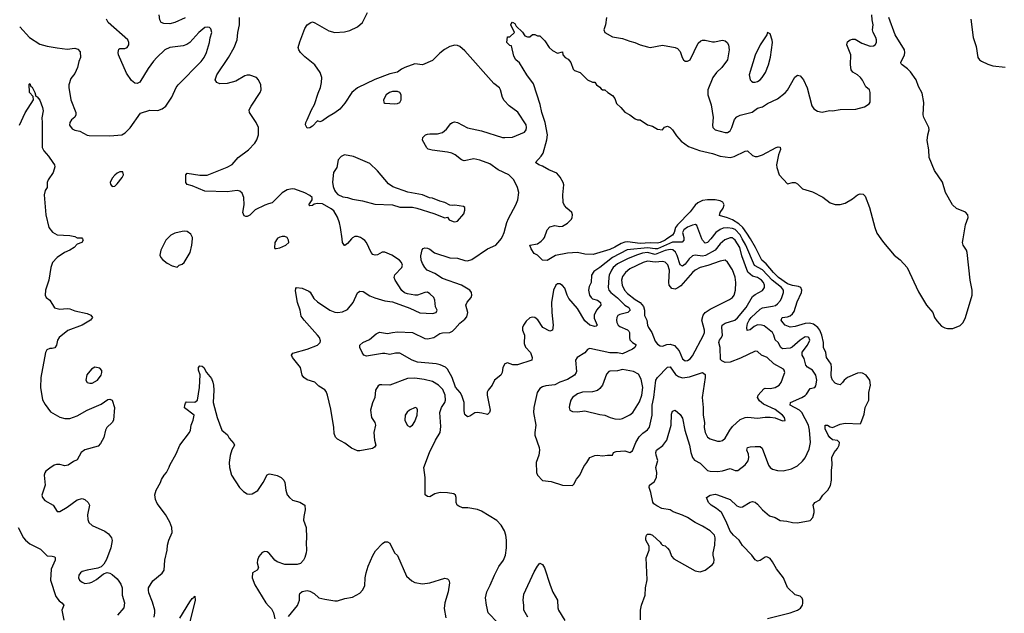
# Model space of a CAD drawing. Header units: inches. Extents: x 1603819 to 1745079, y 385938 to 533966.
# Tile 29 of 256: x 1628010 to 1635883, y 407005 to 411751. Entities that reach past the tile are written whole.
import ezdxf

# ---------------------------------------------------------------- set-up
doc = ezdxf.new("R2010")
doc.units = ezdxf.units.IN
doc.header["$MEASUREMENT"] = 0
for name, color, linetype in [('B6420', 7, 'Continuous'), ('B6421', 7, 'Continuous'), ('B6430', 7, 'Continuous'), ('B6431', 7, 'Continuous')]:
    doc.layers.add(name, color=color, linetype=linetype)

msp = doc.modelspace()

# ---------------------------------------------------------------- linework, layer by layer
at = {"layer": 'B6420', "color": 5}
for points, elevation in [([(1628511, 410000), (1628516.4, 409990), (1628506.8, 409970), (1628470, 409958), (1628445.3, 409930), (1628410, 409908), (1628369.3, 409890.7), (1628309.2, 409850.8), (1628273, 409810), (1628259.1, 409770), (1628243, 409670), (1628217.6, 409590), (1628214.9, 409550), (1628223, 409530), (1628250, 409507.7), (1628289, 409449), (1628330, 409438.3), (1628390, 409442.4), (1628410, 409438.5), (1628450, 409423.1), (1628550, 409401.6), (1628578, 409390), (1628591, 409370), (1628576, 409350), (1628510.6, 409310), (1628394.4, 409265.6), (1628326.4, 409210), (1628313.7, 409190), (1628304.4, 409150), (1628290, 409127.3), (1628270, 409122), (1628250, 409123.7), (1628227.7, 409112.3), (1628217.6, 409090), (1628180.2, 408890), (1628177.6, 408810), (1628193.4, 408713.4), (1628214.1, 408674.1), (1628257.3, 408617.3), (1628330, 408572.8), (1628370, 408563.2), (1628410, 408563.2), (1628470, 408583.5), (1628550, 408629.2), (1628661.7, 408678.3), (1628715.2, 408715.2), (1628730, 408718), (1628748.2, 408708.2), (1628768.4, 408650), (1628760.5, 408550), (1628750.3, 408529.7), (1628706, 408490), (1628697.1, 408470), (1628683.2, 408410), (1628656.3, 408363.7), (1628637.6, 408342.4), (1628530, 408313.3), (1628502, 408290), (1628470, 408231.8), (1628440.7, 408219.3), (1628397.1, 408190), (1628370, 408184.8), (1628330, 408195.8), (1628304.4, 408195.6), (1628286.8, 408190), (1628250, 408167), (1628218.7, 408141.3), (1628210.3, 408129.7), (1628205.5, 408110), (1628212.7, 408030), (1628188, 407950), (1628192.9, 407930), (1628210, 407906.7), (1628278.4, 407870), (1628310, 407819.1), (1628330, 407819.5), (1628390, 407852.9), (1628470, 407913.8), (1628510, 407922.4), (1628530, 407914), (1628558.9, 407890), (1628568.1, 407870), (1628552.3, 407792.3), (1628554.3, 407754.3), (1628563.8, 407730), (1628590, 407708.5), (1628690, 407662.4), (1628719.4, 407639.4), (1628743.1, 407610), (1628748.7, 407588.7), (1628739.5, 407530), (1628704.9, 407435.1), (1628683, 407397), (1628662, 407378), (1628634, 407366), (1628550, 407351.5), (1628510, 407338.9), (1628497.1, 407330), (1628483.1, 407310), (1628479.5, 407290), (1628488.9, 407268.9), (1628510, 407253), (1628530, 407244.9), (1628570, 407247.7), (1628587, 407253), (1628624.1, 407275.9), (1628679.3, 407320.7), (1628710, 407330.8), (1628730, 407326.8), (1628750, 407316), (1628790, 407280.7), (1628802.7, 407262.8), (1628818.8, 407238.8), (1628830.2, 407210.2), (1628830.2, 407150), (1628847.7, 407090), (1628842, 407050), (1628793.4, 406990)], 360), ([(1629188, 410000), (1629177.6, 409990), (1629138, 409910), (1629130.7, 409870), (1629138.8, 409850), (1629152.8, 409832.8), (1629190, 409806), (1629230, 409784.7), (1629270, 409774), (1629286, 409790), (1629310, 409796), (1629324, 409810), (1629372, 409890), (1629386.6, 409950), (1629391.3, 410000)], 380), ([(1629084.6, 406975.4), (1629091.8, 407010), (1629090.7, 407030.7), (1629073.2, 407093.2), (1629043.5, 407170), (1629039.1, 407190), (1629041.1, 407210), (1629075.4, 407264.6), (1629150, 407326.4), (1629165.1, 407350), (1629171.5, 407430), (1629189.5, 407510), (1629192, 407550), (1629203.7, 407590), (1629229.5, 407650.5), (1629227.3, 407690), (1629210, 407734), (1629176.4, 407796.4), (1629110, 407884), (1629095.1, 407915.1), (1629090, 407952), (1629102, 407990), (1629137.2, 408050), (1629144.8, 408075.2), (1629165.2, 408110), (1629184, 408130), (1629206, 408174), (1629209.3, 408190), (1629260.5, 408279.5), (1629291.8, 408350), (1629367.3, 408450), (1629375.6, 408470), (1629382, 408510), (1629398.4, 408550), (1629405.6, 408590), (1629328.5, 408648.4), (1629329.6, 408669.6), (1629334.9, 408685.1), (1629345.1, 408694.9), (1629410, 408694), (1629432.8, 408710), (1629448.7, 408811.3), (1629452.5, 408912.5), (1629440.4, 408950), (1629440.4, 408970), (1629450, 408984.4), (1629470, 408982.4), (1629482.4, 408970), (1629504.4, 408930), (1629542.8, 408882.8), (1629554, 408854), (1629560.3, 408830), (1629562.3, 408790), (1629557.3, 408690), (1629590, 408571.3), (1629627.7, 408470), (1629672.3, 408432.3), (1629685.8, 408405.8), (1629723.5, 408363.5), (1629726.8, 408350), (1629707, 408313), (1629691.8, 408268.2), (1629685.7, 408210), (1629687.2, 408170), (1629704.6, 408110), (1629766.4, 408010), (1629798.6, 407978.6), (1629830, 407960.5), (1629850, 407958), (1629870, 407961.6), (1629912.9, 407987.1), (1629956.2, 408050), (1629990, 408112.7), (1630000, 408116.6)], 360), ([(1627997.4, 407690), (1628040.2, 407610), (1628055.6, 407590), (1628090, 407561.2), (1628177, 407517), (1628230, 407465.5), (1628270, 407462.8), (1628290, 407456), (1628294.8, 407450), (1628293, 407430), (1628262, 407358), (1628255.3, 407270), (1628300.4, 407140.4), (1628325.6, 407105.6), (1628347.7, 407090), (1628364, 407070), (1628348, 407030), (1628362.7, 406950)], 340), ([(1630000, 407489.5), (1629990, 407497), (1629970, 407500.7), (1629950, 407492.3), (1629921.3, 407458.7), (1629910.3, 407430), (1629908.8, 407410), (1629919.5, 407370), (1629908, 407350), (1629872.2, 407327.8), (1629868.9, 407290), (1629890, 407233.4), (1629978, 407090), (1630000, 407066.3)], 360), ([(1629290, 406967.3), (1629370, 407096), (1629390, 407124.7), (1629406, 407134), (1629410, 407142), (1629412.7, 407110), (1629370, 406938)], 340)]:
    msp.add_lwpolyline(points, dxfattribs=dict(at, elevation=elevation))
at = {"layer": 'B6420', "color": 5, "elevation": 380}
msp.add_lwpolyline([(1628610, 408974), (1628583.8, 408956.2), (1628547.7, 408912.2), (1628539.5, 408870), (1628550, 408850.7), (1628570, 408844.2), (1628590, 408846.5), (1628632.6, 408870), (1628660.4, 408910), (1628667.6, 408930), (1628667, 408947), (1628650, 408966)], close=True, dxfattribs=at)
at = {"layer": 'B6421', "color": 5}
for points, elevation in [([(1628010, 411694), (1628088.8, 411608.8), (1628170, 411555.9), (1628230, 411538.5), (1628310, 411525.5), (1628390, 411517), (1628450, 411523.7), (1628475.2, 411515.3), (1628494.7, 411494.7), (1628496.4, 411450), (1628482, 411418), (1628471.3, 411370), (1628450, 411320.5), (1628418.2, 411281.8), (1628404, 411230), (1628402, 411210), (1628420.2, 411110), (1628458, 411010), (1628458, 410990), (1628450, 410973.3), (1628425.3, 410950), (1628411.4, 410928.6), (1628409.5, 410909.5), (1628430, 410878.5), (1628450, 410867.9), (1628490, 410859.5), (1628549, 410829), (1628565.4, 410825.4), (1628730, 410823.1), (1628827.9, 410832.1), (1628853.3, 410846.7), (1628893.3, 410886.7), (1628976.5, 411003.5), (1629050, 411028), (1629115.1, 411024.9), (1629150, 411039.1), (1629178.9, 411061.1), (1629227.6, 411132.4), (1629262.4, 411210), (1629276.4, 411230), (1629462.1, 411417.9), (1629485.8, 411450), (1629505.1, 411490), (1629527.8, 411570), (1629532.6, 411607.4), (1629545.1, 411650), (1629537.4, 411677.4), (1629527.8, 411687.8), (1629512.9, 411692.9), (1629490, 411689.7), (1629443.6, 411650), (1629371.7, 411568.3), (1629347.7, 411552.3), (1629316.9, 411543.1), (1629210, 411528.5), (1629170, 411510.6), (1629105.5, 411450), (1629080.6, 411419.4), (1629038, 411362), (1628970, 411253), (1628950, 411241.6), (1628930, 411242.9), (1628904.2, 411264.2), (1628864.6, 411324.6), (1628800.4, 411470), (1628797.7, 411490), (1628804.1, 411515.9), (1628810, 411521.6), (1628850, 411522.4), (1628869, 411530), (1628882, 411550), (1628882, 411570), (1628874.5, 411590), (1628718, 411730), (1628704.8, 411755.2)], 380), ([(1629334.1, 411765.9), (1629250, 411728.2), (1629210, 411717.6), (1629162, 411722), (1629142, 411730), (1629129.5, 411749.5), (1629126, 411790)], 360), ([(1630000, 410277.9), (1629970, 410267.6), (1629892.4, 410230), (1629850, 410188.7), (1629830, 410176.8), (1629817.1, 410177.1), (1629804.1, 410184.1), (1629794, 410210), (1629805.4, 410270), (1629802.6, 410330), (1629790, 410363.7), (1629770, 410380.5), (1629750, 410384.7), (1629670, 410374.3), (1629490, 410381.5), (1629390, 410424), (1629350, 410433.2), (1629339.5, 410450), (1629338, 410510), (1629350, 410524), (1629450, 410508.8), (1629510, 410507.6), (1629670, 410572), (1629710, 410594.4), (1629757.4, 410650), (1629838.3, 410710), (1629890, 410764.2), (1629905.3, 410790), (1629919.8, 410830), (1629918.3, 410890), (1629899.7, 410930), (1629848.3, 411008.3), (1629845.1, 411030), (1629860.1, 411059.9), (1629934, 411170), (1629942, 411190), (1629939, 411230), (1629919.3, 411270), (1629904, 411290), (1629850, 411307), (1629830, 411307.3), (1629810, 411301.6), (1629739.1, 411260.9), (1629670, 411240.5), (1629610, 411238.4), (1629586, 411250), (1629574, 411270), (1629585.7, 411310), (1629679.8, 411450), (1629724.5, 411530), (1629748.7, 411590), (1629754.8, 411650), (1629768, 411710), (1629768.2, 411770)], 360), ([(1628009.5, 410909.5), (1628053.4, 411006.6), (1628119.5, 411110), (1628118.4, 411138.4), (1628089.7, 411170), (1628084.7, 411235.3), (1628090, 411242), (1628098, 411218), (1628110, 411210.7), (1628130, 411170.6), (1628140.3, 411140.3), (1628150, 411134.9), (1628170, 411107.7), (1628193.7, 411050), (1628196.7, 411023.3), (1628186.7, 410966.7), (1628190.4, 410930), (1628190.3, 410730), (1628202.2, 410702.2), (1628240.6, 410660.6), (1628276.3, 410610), (1628287.7, 410590), (1628290, 410574), (1628277.6, 410530), (1628237.6, 410470), (1628230.4, 410450), (1628230.5, 410410), (1628214, 410386), (1628205.3, 410350), (1628220.3, 410190), (1628243, 410090), (1628271.8, 410051.8), (1628310, 410030.4), (1628410, 410026.7), (1628450, 410017.1), (1628470, 410007.3), (1628507.1, 410007.1), (1628511, 410000)], 360), ([(1629391.3, 410000), (1629392.3, 410010), (1629377.7, 410037.7), (1629350, 410057.6), (1629330, 410060.5), (1629310, 410057.4), (1629250, 410043.5), (1629219.1, 410030), (1629188, 410000)], 380)]:
    msp.add_lwpolyline(points, dxfattribs=dict(at, elevation=elevation))
at = {"layer": 'B6421', "color": 5, "elevation": 380}
msp.add_lwpolyline([(1628835.3, 410535.3), (1628810, 410535.3), (1628790, 410525.2), (1628770, 410509.2), (1628750, 410484), (1628734.8, 410450), (1628736, 410436), (1628750, 410418), (1628770, 410421), (1628790, 410438.8), (1628829, 410490), (1628839, 410510)], close=True, dxfattribs=at)
at = {"layer": 'B6430', "color": 5}
for points, elevation in [([(1630068.8, 410000), (1630051, 409970), (1630046.8, 409926.8), (1630050, 409922), (1630061, 409921), (1630090, 409926.8), (1630138, 409950), (1630162, 409970), (1630159, 409990), (1630153.5, 410000)], 380), ([(1631834, 406930), (1631757, 407010), (1631741.5, 407070), (1631733.7, 407130), (1631744.2, 407175.8), (1631772.8, 407230), (1631805.4, 407310), (1631841.8, 407378.2), (1631877.7, 407430), (1631894.8, 407470), (1631902.8, 407530), (1631902.8, 407590), (1631898.2, 407630), (1631885.8, 407665.8), (1631860.4, 407710), (1631826.1, 407746.1), (1631701.8, 407821.8), (1631670, 407834), (1631592.7, 407847.3), (1631550, 407849.5), (1631520.7, 407860.7), (1631509, 407870), (1631501.2, 407890), (1631501.2, 407930), (1631494, 407950), (1631480.2, 407960.2), (1631430, 407969.3), (1631371.5, 407971.5), (1631330, 407959.7), (1631290, 407937.6), (1631270, 407939.2), (1631253.3, 407953.3), (1631251.3, 408090), (1631242, 408170), (1631286, 408290), (1631333.7, 408390), (1631372.8, 408450), (1631378.2, 408498.2), (1631368.9, 408610), (1631383.1, 408650), (1631409.8, 408690), (1631414.5, 408710), (1631411.4, 408750), (1631394.6, 408794.6), (1631359.4, 408830), (1631310, 408858.7), (1631244.6, 408875.4), (1631170, 408885.8), (1631110, 408883.9), (1630970, 408829.8), (1630906.7, 408833.3), (1630890, 408831.8), (1630877, 408823), (1630855.3, 408790), (1630848.5, 408730), (1630830, 408689.3), (1630815.6, 408630), (1630823.2, 408570), (1630849.2, 408530), (1630856, 408510), (1630840.8, 408450), (1630846.5, 408390), (1630858, 408350), (1630847.6, 408332.4), (1630830, 408323.5), (1630730, 408303), (1630710, 408303.5), (1630664.4, 408324.4), (1630610, 408365.6), (1630550, 408398.4), (1630534.9, 408414.9), (1630523.9, 408443.9), (1630522.5, 408490), (1630497.9, 408637.9), (1630471.1, 408750), (1630459.6, 408779.6), (1630450, 408792.6), (1630402.2, 408822.2), (1630370, 408854), (1630310, 408873.2), (1630281.1, 408890), (1630269.2, 408909.2), (1630255.9, 408970), (1630192.4, 409050), (1630182.5, 409070), (1630195.3, 409084.7), (1630310, 409116.8), (1630390.3, 409149.7), (1630413.8, 409170), (1630415, 409185), (1630406.3, 409210), (1630392.4, 409230), (1630283.9, 409350), (1630261.7, 409381.7), (1630253.2, 409430), (1630232.5, 409490), (1630215.1, 409584.9), (1630217, 409603), (1630224, 409610), (1630270, 409605.8), (1630322.2, 409582.2), (1630333.2, 409573.2), (1630361.2, 409521.2), (1630390, 409495.3), (1630489.5, 409429.5), (1630530, 409413.2), (1630550, 409410.2), (1630590, 409415.5), (1630630, 409435.6), (1630675.8, 409490), (1630710, 409566.5), (1630730, 409581), (1630757, 409577), (1630810, 409544.4), (1630850, 409526.3), (1630930, 409504), (1630990, 409494.6), (1631130, 409445.2), (1631210, 409407.9), (1631310, 409403.1), (1631339, 409410), (1631349.2, 409430), (1631335.3, 409455.3), (1631329.5, 409510), (1631320.7, 409530), (1631290, 409560.7), (1631270, 409572.1), (1631250, 409569.7), (1631191.2, 409548.8), (1631170, 409548.7), (1631110, 409558.5), (1631088.1, 409568.1), (1631066.3, 409586.3), (1631011.5, 409670), (1631004.3, 409690), (1631008.7, 409711.3), (1631064.8, 409770), (1631070.6, 409790), (1631062.9, 409810), (1631046, 409830), (1630986.6, 409870), (1630930, 409894), (1630907.2, 409892.8), (1630870, 409872.5), (1630852, 409868), (1630833.1, 409873.1), (1630820.7, 409890), (1630783.4, 409970), (1630770, 409986.8), (1630750.9, 410000)], 360), ([(1630663, 410000), (1630630, 409962.9), (1630610, 409945.1), (1630606.9, 409946.9), (1630591.2, 409971.2), (1630587.4, 410000)], 360), ([(1633320.5, 410000), (1633320.4, 409990), (1633306.1, 409973.8), (1633230, 409974), (1633110, 409920.5), (1633090, 409918.8), (1633030, 409927), (1632867.8, 409912.2), (1632750.6, 409850), (1632650, 409771.3), (1632600.7, 409739.3), (1632582.8, 409710), (1632578.6, 409650), (1632562.7, 409617.3), (1632558.2, 409590), (1632565.9, 409550), (1632578.4, 409530), (1632590, 409519.8), (1632630, 409508.6), (1632654, 409490), (1632655.8, 409470), (1632622.2, 409430), (1632603, 409390), (1632604.2, 409364.2), (1632628.4, 409310), (1632619.7, 409300.3), (1632610, 409297.7), (1632570, 409309.9), (1632530, 409343.1), (1632470, 409442.5), (1632401.3, 409521.3), (1632386.8, 409550), (1632370, 409603.6), (1632350, 409626.6), (1632330, 409638.3), (1632310, 409638.3), (1632297.1, 409630), (1632278, 409590), (1632261.5, 409490), (1632264.7, 409410), (1632276, 409310), (1632271.1, 409268.9), (1632250, 409262.2), (1632193.6, 409290), (1632152.2, 409352.2), (1632130, 409371.1), (1632110, 409373.7), (1632090, 409366.6), (1632060, 409340), (1632037.8, 409310), (1632030.2, 409290), (1632031, 409270), (1632045.6, 409230), (1632043.2, 409163.2), (1632053.5, 409133.5), (1632095.3, 409090), (1632108.2, 409050), (1632104, 409030), (1631990, 408991.9), (1631952.9, 408992.9), (1631910, 409007), (1631890, 408999.3), (1631872.7, 408970), (1631867, 408930), (1631857.1, 408910), (1631806.8, 408870), (1631786.8, 408830), (1631754.8, 408790), (1631747.7, 408772.3), (1631747.7, 408750), (1631770.6, 408630), (1631766, 408610), (1631750, 408594), (1631706.6, 408606.6), (1631668.6, 408611.4), (1631650, 408607.3), (1631610, 408582.7), (1631590, 408577.2), (1631570, 408595.3), (1631564.9, 408624.9), (1631563.8, 408690), (1631545.6, 408745.6), (1631531.1, 408771.1), (1631494.4, 408814.4), (1631469.4, 408889.4), (1631430, 408957.6), (1631414, 408974), (1631372.1, 408992.1), (1631339.7, 408999.7), (1631190, 409014), (1631147.1, 409030), (1631050, 409085.8), (1631015.1, 409084.9), (1630970, 409073.6), (1630930, 409082.9), (1630910, 409082.4), (1630782, 409062), (1630762, 409070), (1630748, 409090), (1630728.7, 409130), (1630728.7, 409150), (1630754, 409170), (1630805.8, 409194.2), (1630860.1, 409239.9), (1630886.2, 409253.8), (1630950, 409242.4), (1630990, 409251.7), (1631030, 409254.6), (1631150, 409251.6), (1631250, 409203.2), (1631270, 409198.6), (1631322.7, 409210), (1631370, 409242), (1631390, 409248.9), (1631450, 409251.6), (1631470, 409261.4), (1631490, 409278.6), (1631530, 409326), (1631570, 409357.1), (1631584.3, 409375.7), (1631592.6, 409410), (1631576.8, 409470), (1631587, 409493), (1631620.3, 409530), (1631626, 409550), (1631622.9, 409570), (1631608.7, 409590), (1631543.1, 409630), (1631390, 409681.2), (1631330, 409723.1), (1631269.5, 409750), (1631249.6, 409770), (1631230, 409800.9), (1631220.5, 409830), (1631217.6, 409862.4), (1631229.3, 409910.7), (1631237.2, 409922.8), (1631250, 409927.3), (1631270, 409926), (1631290, 409915.8), (1631326.4, 409886.4), (1631448.4, 409848.3), (1631510, 409845.7), (1631570, 409826.2), (1631590, 409824.6), (1631625.1, 409834.9), (1631750, 409918.9), (1631818, 409950), (1631850, 409985.5), (1631859.1, 410000)], 340), ([(1633185.1, 410000), (1633170, 409990), (1633130, 409969.2), (1633110, 409964.4), (1633050, 409967.4), (1632970, 409962.6), (1632870, 409974.1), (1632850, 409971.8), (1632819, 409961), (1632770, 409931.9), (1632730, 409914.3), (1632595.1, 409875.1), (1632530, 409877), (1632470, 409889.2), (1632390, 409886), (1632293.2, 409866.8), (1632226.6, 409826.6), (1632189.5, 409829.5), (1632150, 409868), (1632123.1, 409883.1), (1632100.2, 409920.2), (1632089.2, 409950), (1632150, 409960.7), (1632180.5, 409979.5), (1632197.1, 410000)], 320), ([(1633669.9, 410000), (1633648.8, 409991.2), (1633610, 409959.2), (1633570.3, 409909.7), (1633493.4, 409866.6), (1633470, 409861.3), (1633410, 409868.2), (1633390, 409862.4), (1633361.8, 409838.2), (1633330, 409797.3), (1633310, 409781.5), (1633290, 409792.2), (1633266.7, 409866.7), (1633253.3, 409893.3), (1633231.2, 409911.2), (1633210, 409913.7), (1633170, 409905.9), (1633090, 409873.6), (1633030, 409889.2), (1632990, 409884.8), (1632942.9, 409870), (1632870, 409839.9), (1632790, 409799.4), (1632756.6, 409770), (1632742.2, 409750), (1632723.5, 409710), (1632720.1, 409690), (1632715, 409610), (1632721.5, 409590), (1632737.1, 409570), (1632790, 409528.8), (1632848.6, 409468.6), (1632879.7, 409450), (1632890.8, 409430), (1632871.7, 409410), (1632810, 409394.6), (1632793.9, 409386.1), (1632783.9, 409370), (1632781.6, 409350), (1632785.4, 409330), (1632796.1, 409310), (1632810, 409297.6), (1632870, 409272.1), (1632880.6, 409260.6), (1632886.2, 409250), (1632885, 409210), (1632890, 409192.2), (1632910, 409171), (1632935.6, 409155.6), (1632937.5, 409150), (1632929.1, 409130), (1632910, 409116.8), (1632830, 409080.6), (1632790, 409087.2), (1632730, 409087.9), (1632570, 409123.1), (1632560.2, 409119.8), (1632550, 409113.6), (1632530, 409087.8), (1632466.7, 409050), (1632454.9, 409030), (1632461.1, 408938.9), (1632460.3, 408930), (1632447.2, 408910), (1632390, 408875), (1632330, 408854.6), (1632290, 408833.3), (1632217, 408823), (1632190, 408815.4), (1632170, 408802.9), (1632147.2, 408770), (1632122, 408650), (1632119.1, 408610), (1632138.2, 408510), (1632128.8, 408450), (1632130.3, 408430.3), (1632163, 408330), (1632165.5, 408310), (1632162, 408270), (1632140.5, 408210), (1632143.1, 408130), (1632150, 408111), (1632190, 408066.4), (1632259.9, 408059.9), (1632350, 408030.6), (1632430, 408027.3), (1632442, 408038), (1632462, 408078), (1632490, 408110.8), (1632521.3, 408178.7), (1632545.1, 408210), (1632568.1, 408251.9), (1632610, 408267.7), (1632629.5, 408270.5), (1632670, 408264.4), (1632709.7, 408270.3), (1632751.3, 408268.7), (1632758.4, 408290), (1632779.7, 408300.3), (1632850, 408303.2), (1632890, 408290.4), (1632910, 408305.5), (1632937.8, 408370), (1632964.6, 408415.4), (1632993.3, 408446.7), (1633030, 408472), (1633047, 408493), (1633066.9, 408590), (1633067.1, 408670), (1633081.1, 408730), (1633097.6, 408870), (1633109.1, 408890.9), (1633190, 408974), (1633210, 408974.9), (1633254.3, 408914.3), (1633277.9, 408897.9), (1633310, 408887.3), (1633365.3, 408894.7), (1633470, 408931.6), (1633490, 408914), (1633492.3, 408890), (1633467.1, 408730), (1633475.6, 408650), (1633474.3, 408590), (1633485.9, 408530), (1633483.7, 408490), (1633490.2, 408450), (1633510, 408414), (1633530, 408399.6), (1633590, 408380.9), (1633610, 408380.3), (1633630, 408387.2), (1633650, 408406.4), (1633687.8, 408470), (1633710, 408497.8), (1633770, 408555.6), (1633810, 408571.7), (1633833.4, 408573.4), (1633910, 408565.5), (1633970, 408573.4), (1634010, 408573), (1634050, 408568), (1634110, 408543), (1634130, 408546), (1634126.6, 408570), (1634109.4, 408590), (1634050, 408633.5), (1633957.3, 408677.3), (1633924.6, 408704.6), (1633909.7, 408730), (1633914.5, 408750), (1633959.2, 408800.8), (1633970, 408806), (1634010, 408803.6), (1634050, 408811.4), (1634082.4, 408830), (1634098, 408850), (1634124, 408916), (1634127.4, 408930), (1634123.5, 408950), (1634117, 408957), (1634039.5, 408999.5), (1633988, 409050), (1633941.3, 409070), (1633910, 409097.4), (1633890, 409102.2), (1633774, 409046), (1633690, 409013.3), (1633649.8, 409009.8), (1633623.1, 409023.1), (1633614.3, 409034.3), (1633609.8, 409130), (1633600.3, 409170), (1633605.5, 409190), (1633621.1, 409210), (1633629.1, 409230), (1633624.3, 409290), (1633627.7, 409310), (1633650, 409324.1), (1633728, 409350), (1633750, 409366.7), (1633817.7, 409450), (1633870, 409539.1), (1633890, 409555.2), (1633950, 409586.3), (1633966, 409610), (1633966.4, 409630), (1633957.3, 409650), (1633940.8, 409670), (1633910, 409688.9), (1633870, 409701), (1633832.1, 409732.1), (1633784, 409864), (1633767.2, 409930), (1633730, 409989.1), (1633717.8, 410000)], 360), ([(1632972.9, 406952.9), (1632974, 407030), (1632982, 407070), (1633012.3, 407150), (1633014, 407210), (1633027.2, 407272.8), (1633018, 407450), (1633044, 407510), (1633042, 407542), (1633015.3, 407590), (1633015.3, 407610), (1633022, 407630), (1633030, 407638), (1633050, 407638), (1633070, 407631.3), (1633130, 407574), (1633139.6, 407559.6), (1633151, 407551), (1633170, 407546), (1633190, 407526.8), (1633206.2, 407506.2), (1633222.8, 407462.8), (1633240.9, 407440.9), (1633410, 407344.7), (1633450, 407336), (1633490, 407351.3), (1633546.8, 407393.2), (1633559.3, 407410), (1633564.1, 407435.9), (1633554, 407470), (1633553.8, 407490), (1633568.5, 407550), (1633571.7, 407610), (1633566.2, 407630), (1633530, 407664.4), (1633470, 407702.4), (1633411.3, 407731.3), (1633350, 407772.6), (1633310, 407791.1), (1633236.1, 407816.1), (1633210, 407831.5), (1633144.5, 407844.5), (1633103.6, 407863.6), (1633081.6, 407881.6), (1633073.8, 407893.8), (1633056.4, 407970), (1633042, 408010), (1633046, 408030), (1633084.1, 408055.9), (1633101.7, 408090), (1633104.5, 408130), (1633095.8, 408170), (1633111.7, 408228.3), (1633099.4, 408270), (1633097.4, 408290), (1633102.3, 408310), (1633152.7, 408347.3), (1633184.5, 408390), (1633218.9, 408510), (1633222, 408598), (1633230, 408620.7), (1633250, 408630.4), (1633290, 408594.9), (1633310, 408566.8), (1633327.8, 408470), (1633366.3, 408350), (1633377.6, 408290), (1633390.2, 408250), (1633404.6, 408230), (1633450, 408205.4), (1633510, 408148.1), (1633530, 408141.6), (1633590, 408139.8), (1633630, 408145), (1633690, 408164), (1633730, 408147.4), (1633751.8, 408148.2), (1633810, 408191.1), (1633835.4, 408224.6), (1633840.5, 408250), (1633837.3, 408277.3), (1633825.1, 408310), (1633829.6, 408330), (1633850, 408337.3), (1633890, 408340.2), (1633930, 408338), (1633946.5, 408326.5), (1633997.7, 408190), (1634011.1, 408171.1), (1634030, 408159), (1634070, 408146.3), (1634114.9, 408145.1), (1634180.6, 408159.4), (1634230, 408183.1), (1634270, 408222), (1634290, 408248.4), (1634321.7, 408318.3), (1634334, 408370), (1634326.3, 408470), (1634316.2, 408510), (1634264.3, 408610), (1634246.6, 408630), (1634170.9, 408670), (1634173.3, 408690), (1634263.1, 408730), (1634290, 408746.7), (1634301.9, 408758.1), (1634330, 408803), (1634368.2, 408811.8), (1634375.9, 408824.1), (1634384.1, 408870), (1634375.9, 408910), (1634349.5, 408949.5), (1634310, 408973.8), (1634294.6, 408990), (1634281.8, 409041.8), (1634265.7, 409070), (1634265.8, 409094.2), (1634309.8, 409150), (1634326.8, 409190), (1634319.8, 409210), (1634314, 409214), (1634290, 409215), (1634250, 409189.8), (1634186.8, 409133.2), (1634170, 409126.1), (1634110, 409119.3), (1634096, 409130), (1634074.8, 409170), (1634050.5, 409190.5), (1634040.9, 409230), (1634030.7, 409250), (1633963.7, 409303.7), (1633942.7, 409310), (1633909.4, 409310.6), (1633882.4, 409297.6), (1633850, 409270.8), (1633826.5, 409266.5), (1633823, 409290), (1633830, 409323.7), (1633842.9, 409350), (1633859.2, 409370), (1633930, 409436.1), (1633950, 409448.4), (1634030, 409459.8), (1634052.4, 409467.6), (1634070, 409480.2), (1634093.2, 409506.8), (1634105, 409530), (1634117.4, 409570), (1634116.4, 409590), (1634101.6, 409610), (1634027.9, 409667.9), (1633950, 409752.8), (1633886.8, 409786.8), (1633817, 409950), (1633787.7, 410000)], 340), ([(1633535.2, 410000), (1633510, 409969.9), (1633490, 409965.2), (1633470, 409988.3), (1633465.5, 410000)], 340), ([(1633990, 406964), (1634169.7, 407010.3), (1634229.6, 407030.4), (1634254.2, 407045.8), (1634269.2, 407070), (1634272.5, 407087.5), (1634272.3, 407110), (1634266.3, 407126.3), (1634250, 407141.2), (1634210, 407154), (1634150, 407212.7), (1634116.3, 407290), (1634060.8, 407360.8), (1634030, 407416.1), (1634010, 407442.4), (1633984.2, 407455.8), (1633970, 407454.5), (1633930, 407428), (1633910, 407421.6), (1633890, 407432), (1633863, 407470), (1633788.3, 407548.3), (1633762.6, 407590), (1633717.7, 407630), (1633690, 407662.4), (1633659, 407739), (1633620.5, 407810), (1633582.9, 407842.9), (1633538.4, 407870), (1633518.4, 407890), (1633501.2, 407930), (1633529.8, 407950.2), (1633570, 407957), (1633590, 407953.7), (1633690, 407915.9), (1633745.5, 407865.5), (1633770, 407854.6), (1633790, 407857), (1633850, 407894.4), (1633870, 407898), (1633890, 407893.4), (1633910, 407879.1), (1633950, 407833.4), (1634004.2, 407784.2), (1634050.3, 407770.3), (1634090, 407746.4), (1634142.8, 407742.8), (1634190, 407730.5), (1634230, 407728), (1634331.9, 407748.1), (1634352.7, 407770), (1634362, 407810), (1634363.6, 407830), (1634353.3, 407870), (1634367, 407890), (1634406.8, 407913.2), (1634433, 407950), (1634471.5, 407990), (1634492.1, 408027.9), (1634500.4, 408070), (1634500.9, 408150), (1634506.6, 408190), (1634503.5, 408250), (1634522.3, 408290), (1634550, 408323.1), (1634562.4, 408350), (1634564.4, 408370), (1634550, 408386.6), (1634510, 408392.4), (1634487.2, 408410), (1634473.3, 408430), (1634450, 408480.9), (1634449.8, 408510.2), (1634470, 408510.2), (1634490, 408496.5), (1634510, 408492.2), (1634570, 408516.3), (1634610, 408525.9), (1634730, 408520.5), (1634734.9, 408525.1), (1634763.1, 408596.9), (1634769.2, 408650.8), (1634798.7, 408710), (1634800.9, 408770), (1634813, 408830), (1634807.7, 408870), (1634777.4, 408910), (1634750, 408924.8), (1634730, 408927.6), (1634710, 408925.2), (1634629.1, 408890.9), (1634601.5, 408870), (1634590, 408851.6), (1634570, 408833.3), (1634550, 408836.4), (1634530, 408846), (1634510, 408868.2), (1634501.3, 408890), (1634498, 408910), (1634502.3, 408970), (1634497.8, 408997.8), (1634460.8, 409050), (1634456.2, 409090), (1634436.8, 409130), (1634438.4, 409170), (1634423.6, 409230), (1634408.5, 409268.5), (1634391.3, 409291.3), (1634356.8, 409316.8), (1634325, 409325), (1634290, 409322.6), (1634210, 409298.5), (1634170, 409294.4), (1634130, 409309.8), (1634112.4, 409330), (1634099.8, 409350), (1634106.6, 409370), (1634150, 409374.8), (1634170, 409383.2), (1634190, 409400.7), (1634201.4, 409418.6), (1634225.6, 409494.4), (1634260.7, 409570), (1634263.6, 409590), (1634256.8, 409610), (1634237.8, 409617.8), (1634190, 409625.5), (1634150, 409640.6), (1634076.7, 409690), (1634037, 409730), (1633979.3, 409799.3), (1633943.4, 409830), (1633893.9, 409930), (1633852.4, 410000)], 320), ([(1634895, 410000), (1634916.3, 409970), (1635002, 409870), (1635050.3, 409830.3), (1635104.9, 409770), (1635195.8, 409575.8), (1635260.4, 409470), (1635310.4, 409410), (1635326, 409370), (1635342.5, 409342.5), (1635381.8, 409301.8), (1635406.8, 409286.8), (1635430, 409281.1), (1635470, 409281.5), (1635530, 409306), (1635554, 409330), (1635573.1, 409370), (1635627, 409550), (1635627, 409590), (1635609.8, 409670), (1635585.6, 409890), (1635579.5, 409910), (1635553.6, 409950), (1635547.8, 409970), (1635552.9, 410000)], 320), ([(1630000, 408116.6), (1630010, 408120.5), (1630070, 408106.8), (1630101, 408090), (1630122.8, 408070), (1630130.7, 408050), (1630139.1, 407990), (1630150, 407952), (1630166.8, 407930), (1630190.7, 407910.7), (1630250, 407894), (1630291, 407870), (1630293.4, 407833.4), (1630280.9, 407779.1), (1630279.3, 407750), (1630299.5, 407690), (1630304.4, 407610), (1630300.5, 407570), (1630303, 407510), (1630302, 407490), (1630290.7, 407450.7), (1630279.1, 407430), (1630255.3, 407404.7), (1630230, 407394.5), (1630130, 407395.1), (1630070, 407416.2), (1630049.6, 407430), (1630005.4, 407485.4), (1630000, 407489.5)], 360), ([(1630160.1, 406979.9), (1630232.3, 407067.7), (1630247.8, 407110), (1630246.3, 407150), (1630250, 407164.7), (1630270, 407180.4), (1630310, 407186.4), (1630330, 407183), (1630364.5, 407164.5), (1630402, 407130), (1630450, 407117.3), (1630530, 407105.5), (1630550, 407106), (1630610, 407124.9), (1630670, 407135.3), (1630730, 407166.7), (1630751.8, 407190), (1630770, 407226), (1630771.9, 407290), (1630780.4, 407330), (1630797, 407383), (1630833.3, 407466.7), (1630855.2, 407504.8), (1630910, 407564), (1630930, 407576.3), (1630950, 407576.3), (1630970, 407566), (1631007.7, 407490), (1631030, 407467.3), (1631102.7, 407302.8), (1631144.8, 407264.8), (1631170.3, 407250.3), (1631230, 407240.3), (1631290, 407248.9), (1631410, 407284.9), (1631430, 407281.6), (1631441.6, 407270), (1631445.7, 407250), (1631435.8, 407175.8), (1631408.6, 407090), (1631402.9, 407042.9), (1631416.5, 406970)], 360), ([(1632073.1, 406973.1), (1632040.9, 407030), (1632042, 407070), (1632035.6, 407110), (1632042.3, 407157.7), (1632124.2, 407335.8), (1632150, 407381), (1632170, 407406), (1632190, 407396), (1632206.8, 407370), (1632250.5, 407230), (1632274, 407174), (1632310, 407111.3), (1632312.2, 407050), (1632319.3, 407030), (1632370, 406946.8)], 340), ([(1630000, 407066.3), (1630022.3, 407042.3), (1630038.3, 407010), (1630050, 406962)], 360)]:
    msp.add_lwpolyline(points, dxfattribs=dict(at, elevation=elevation))
at = {"layer": 'B6430', "color": 5, "elevation": 380}
for points in [[(1633650, 409827.7), (1633610, 409821.4), (1633513.5, 409786.5), (1633450, 409770.5), (1633410.2, 409750), (1633390, 409731.3), (1633297.1, 409622.9), (1633273.6, 409606.4), (1633250, 409597.7), (1633223.4, 409603.4), (1633203, 409630), (1633199.6, 409650), (1633205.2, 409750), (1633191.5, 409791.5), (1633170, 409812), (1633150, 409818.9), (1633090, 409812), (1633030, 409819.6), (1632996.5, 409810), (1632890, 409758.3), (1632853.7, 409730), (1632830, 409697.2), (1632823.1, 409670), (1632827.2, 409630), (1632847, 409590), (1632870, 409561.4), (1632930, 409514.4), (1632970.5, 409490.5), (1632997.4, 409457.4), (1633006.6, 409430), (1633006.6, 409386.6), (1633024.1, 409350), (1633029.4, 409309.4), (1633037.5, 409290), (1633065.2, 409250), (1633090, 409180.4), (1633110, 409157.1), (1633130, 409143), (1633150, 409142.3), (1633185, 409155), (1633210, 409158.4), (1633246.6, 409146.7), (1633282.8, 409102.8), (1633310, 409040.9), (1633330, 409023.5), (1633350, 409026.2), (1633370, 409040.2), (1633390, 409064.4), (1633479, 409230), (1633485.2, 409250), (1633485.2, 409270), (1633464.5, 409350), (1633473.7, 409390), (1633492.1, 409410), (1633530, 409436.9), (1633686.7, 409513.3), (1633709.4, 409530.6), (1633722, 409550), (1633734.7, 409590), (1633736.1, 409650), (1633730, 409694), (1633710.7, 409750.7), (1633670, 409813.3)], [(1632830, 408953.6), (1632790, 408942.9), (1632730, 408941.6), (1632722, 408938), (1632702.7, 408917.2), (1632671.3, 408830), (1632650, 408801.7), (1632630, 408787.8), (1632590, 408775.3), (1632510, 408772.3), (1632470, 408759.4), (1632430.2, 408730), (1632418, 408710), (1632405.5, 408670), (1632403.1, 408650), (1632408.7, 408630), (1632430, 408618.9), (1632470, 408615.6), (1632530, 408623.1), (1632650, 408595.3), (1632690, 408590.3), (1632731.3, 408571.3), (1632770, 408560.8), (1632810, 408556.9), (1632830, 408562.8), (1632890, 408593.2), (1632912.7, 408610), (1632965.1, 408694.9), (1632984.8, 408750), (1632991.4, 408810), (1632978.6, 408878.6), (1632957.5, 408917.5), (1632919.1, 408939.1)], [(1631171.5, 408651.5), (1631126.4, 408630), (1631107, 408613), (1631091.7, 408590), (1631090.3, 408550.3), (1631095.9, 408535.9), (1631110, 408507.3), (1631130, 408497.3), (1631150, 408510.6), (1631170, 408539.1), (1631186.9, 408590), (1631191.2, 408631.2), (1631184.5, 408644.5)]]:
    msp.add_lwpolyline(points, close=True, dxfattribs=at)
at = {"layer": 'B6431', "color": 5}
for points, elevation in [([(1631859.1, 410000), (1631870, 410017.3), (1631883.5, 410050), (1631904.4, 410130), (1631917.6, 410162.4), (1631976.9, 410270), (1631993.3, 410310), (1632002.4, 410370), (1631989.7, 410410), (1631960.4, 410470), (1631920.9, 410510), (1631837.1, 410550), (1631770, 410597.9), (1631690, 410628.4), (1631641.7, 410638.3), (1631562.7, 410622.7), (1631542.7, 410630), (1631492.3, 410670), (1631464.1, 410684.1), (1631430, 410692.7), (1631307.3, 410707.3), (1631277.5, 410717.5), (1631266.8, 410726.8), (1631230, 410789), (1631234.5, 410810), (1631255.1, 410830), (1631270, 410835.8), (1631290, 410839.6), (1631350, 410838.3), (1631390, 410850.3), (1631423.1, 410876.9), (1631458, 410922), (1631470, 410930.5), (1631486.2, 410933.8), (1631510, 410930.3), (1631590, 410887.5), (1631702.3, 410862.3), (1631869.7, 410810.4), (1631890, 410809.1), (1631950, 410811.7), (1632046.6, 410853.4), (1632059.8, 410870), (1632063.1, 410890), (1632059.3, 410910), (1631993.1, 411013.1), (1631922.6, 411062.6), (1631884.4, 411104.4), (1631869.8, 411130), (1631855.6, 411190), (1631845.6, 411205.6), (1631801.9, 411241.9), (1631570, 411501.5), (1631530, 411536.1), (1631510, 411545.3), (1631490, 411547.4), (1631450, 411536), (1631407.1, 411512.9), (1631370, 411485.1), (1631310, 411424.7), (1631230, 411391), (1631170, 411397.8), (1631090, 411369.1), (1631063.2, 411356.8), (1631030, 411331), (1630970, 411319), (1630850, 411273), (1630710, 411207.8), (1630664.6, 411170), (1630610, 411085.1), (1630570, 411037), (1630530, 411006.6), (1630470, 410973.2), (1630430, 410944), (1630410, 410935.3), (1630390, 410942), (1630350, 410899.3), (1630330, 410886.6), (1630310, 410885.2), (1630296, 410910), (1630297, 410930), (1630310, 410951), (1630342.6, 411030), (1630367.7, 411072.3), (1630395.9, 411164.1), (1630415.4, 411210), (1630424.2, 411250), (1630426, 411290), (1630411.6, 411330), (1630369.6, 411390), (1630290, 411455.6), (1630256.2, 411490), (1630241.3, 411510), (1630238, 411530), (1630250, 411574.4), (1630290, 411681.5), (1630310, 411709.2), (1630339.3, 411730), (1630350, 411734), (1630370, 411727.4), (1630482.4, 411662.4), (1630530, 411650.3), (1630606.5, 411653.5), (1630650, 411665.5), (1630710, 411694.9), (1630752, 411730), (1630792, 411810)], 340), ([(1632700.9, 411770), (1632692.8, 411710), (1632681.1, 411670), (1632688, 411648), (1632750, 411613.7), (1632830, 411602), (1632890, 411578.7), (1632927.7, 411570), (1632970, 411550.4), (1633030, 411533.4), (1633050, 411530.3), (1633150, 411548.5), (1633250.5, 411530.5), (1633270, 411521), (1633290, 411496), (1633306.4, 411450), (1633319.1, 411430), (1633330, 411420.5), (1633350, 411419.1), (1633372, 411430), (1633436.2, 411563.8), (1633457.2, 411582.8), (1633470, 411588.2), (1633490, 411588.5), (1633550, 411574.4), (1633565.4, 411574.6), (1633630, 411587.7), (1633650, 411582.8), (1633668.2, 411568.2), (1633678, 411550), (1633683.7, 411510), (1633668.5, 411430), (1633624.9, 411370), (1633581.7, 411330), (1633552.7, 411290), (1633513.1, 411190), (1633512.9, 411150), (1633538.3, 411070), (1633553.7, 410970), (1633548.7, 410908.7), (1633553, 410890), (1633570, 410870.6), (1633650, 410850.4), (1633670, 410850.4), (1633682, 410858), (1633690, 410863.8), (1633704.8, 410890), (1633725.5, 410954.5), (1633743.9, 410976.1), (1633771.6, 410988.4), (1633868, 411012), (1633910, 411044.4), (1633950, 411055.3), (1633990, 411080.3), (1634070, 411119.5), (1634130, 411167.2), (1634150, 411188.5), (1634208.9, 411291.1), (1634230, 411308), (1634250, 411301.6), (1634278.4, 411270), (1634305.8, 411205.8), (1634343.5, 411063.5), (1634359.9, 411039.9), (1634390, 411019.3), (1634426.8, 411013.2), (1634486.4, 411026.4), (1634510, 411022.8), (1634570, 411034), (1634696.9, 411036.9), (1634764.7, 411055.3), (1634802, 411078), (1634809, 411091), (1634809.2, 411170), (1634804, 411190), (1634775.4, 411215.4), (1634750, 411269.3), (1634733, 411290), (1634710, 411309.5), (1634670.8, 411330.8), (1634657.7, 411350), (1634651.9, 411390), (1634655.8, 411470), (1634624.5, 411550), (1634630, 411573.8), (1634649.7, 411590), (1634670, 411596.6), (1634690, 411597.1), (1634743.1, 411563.1), (1634810, 411540.2), (1634837.7, 411542.3), (1634849.8, 411550.2), (1634859.7, 411570), (1634860.8, 411590), (1634855.6, 411610), (1634833.3, 411650), (1634829.4, 411669.4), (1634834.6, 411710), (1634825.2, 411750), (1634824.8, 411790)], 340), ([(1635552.9, 410000), (1635571.6, 410110), (1635594.8, 410170), (1635592.1, 410190), (1635573, 410213), (1635501.1, 410241.1), (1635469.9, 410270), (1635412.6, 410370), (1635390, 410451.3), (1635324.6, 410544.6), (1635281.3, 410650), (1635279.7, 410710), (1635266.2, 410786.2), (1635270.9, 410830), (1635281.8, 410870), (1635280.3, 410890), (1635238.9, 410970), (1635233.2, 410990), (1635240.4, 411090), (1635224.8, 411164.8), (1635197, 411217), (1635176.9, 411270), (1635133.7, 411333.7), (1635110, 411359.1), (1635065.2, 411390), (1635059.5, 411399.5), (1635056.2, 411410), (1635085.1, 411470), (1635088.6, 411490), (1635084.5, 411510), (1635010.9, 411630), (1634960.5, 411770)], 320), ([(1635614.7, 411754.7), (1635634, 411610), (1635657.2, 411537.2), (1635670.6, 411450), (1635684, 411430), (1635699.5, 411419.5), (1635750, 411394.9), (1635790, 411382), (1635890, 411372.4)], 320), ([(1632197.1, 410000), (1632205.1, 410010), (1632227.6, 410072.4), (1632250, 410095.5), (1632290, 410104.9), (1632330, 410098.8), (1632350, 410101), (1632390, 410124.7), (1632423.1, 410156.9), (1632428.7, 410170), (1632429, 410190), (1632425.2, 410210), (1632384, 410244), (1632366.6, 410266.6), (1632356.1, 410290), (1632351.9, 410350), (1632360.6, 410430), (1632356.2, 410450), (1632332.8, 410492.8), (1632304.6, 410524.6), (1632240.5, 410550), (1632190, 410579.7), (1632162, 410590), (1632135.3, 410610), (1632179.5, 410660.5), (1632194.5, 410685.5), (1632225, 410790), (1632229.8, 410830), (1632212.8, 410930), (1632186, 411010), (1632173, 411073), (1632119.7, 411239.7), (1632066, 411310), (1632006.3, 411406.3), (1631978, 411430), (1631960.4, 411460.4), (1631942, 411542), (1631930, 411546), (1631906, 411570), (1631910, 411614), (1631930, 411614), (1631966, 411650), (1631938, 411710), (1631940.4, 411719.6), (1631950, 411732), (1631970, 411722), (1631981, 411701), (1632031.1, 411651.1), (1632050, 411622), (1632070, 411614), (1632090, 411614), (1632110, 411634), (1632130, 411634), (1632150, 411622), (1632170, 411622), (1632210, 411582), (1632244.7, 411530), (1632270, 411504.7), (1632310, 411484.7), (1632350, 411494), (1632354, 411470), (1632372, 411450), (1632395.9, 411435.9), (1632416, 411410), (1632436, 411356), (1632446, 411346), (1632490.6, 411330.6), (1632550, 411271.3), (1632590, 411252), (1632610, 411252), (1632622, 411230), (1632650, 411212), (1632659.6, 411199.6), (1632670, 411192), (1632690, 411192), (1632712, 411170), (1632750, 411144.7), (1632770, 411122), (1632781.4, 411081.4), (1632818, 411050), (1632850, 411011.3), (1632890, 410991), (1632930, 410958), (1632950, 410951.3), (1632970, 410951), (1633030, 410911), (1633070, 410901), (1633110, 410876), (1633150, 410872), (1633166.6, 410893.4), (1633190, 410900.5), (1633210, 410890.6), (1633230, 410870.7), (1633262, 410822), (1633299.5, 410779.5), (1633358.4, 410738.4), (1633445.9, 410705.9), (1633550, 410680.7), (1633610, 410660.3), (1633690, 410649), (1633723.6, 410656.4), (1633810, 410701.3), (1633830, 410703.8), (1633870, 410664.9), (1633890, 410657), (1633910, 410656.5), (1633949.3, 410670), (1634059.3, 410730), (1634073.9, 410733.9), (1634091.8, 410731.8), (1634093.4, 410713.4), (1634078.6, 410670), (1634062.4, 410590), (1634063.2, 410570), (1634083.7, 410510), (1634150, 410438.8), (1634190, 410450.7), (1634210, 410450.7), (1634230, 410438), (1634270, 410400.4), (1634350, 410375.3), (1634433.1, 410333.1), (1634490, 410288), (1634530, 410274.4), (1634570, 410274), (1634610, 410285.7), (1634670, 410320.3), (1634710, 410350.3), (1634730, 410359.5), (1634755.3, 410355.3), (1634770, 410341), (1634806, 410250), (1634847.7, 410090), (1634863.9, 410043.9), (1634895, 410000)], 320), ([(1630587.4, 410000), (1630575.5, 410090), (1630566, 410126), (1630550, 410173.2), (1630522.9, 410222.9), (1630500.1, 410240.1), (1630430, 410278.5), (1630390, 410282.2), (1630364.4, 410275.6), (1630350, 410266.4), (1630330, 410264.2), (1630322.9, 410270), (1630347.8, 410310), (1630349.6, 410330), (1630330, 410346), (1630290, 410366.3), (1630210, 410396.9), (1630190, 410399.1), (1630150, 410392.1), (1630110, 410366.9), (1630030, 410288.2), (1630000, 410277.9)], 360), ([(1633852.4, 410000), (1633825.4, 410045.4), (1633791.3, 410091.3), (1633759.5, 410119.5), (1633710, 410150.8), (1633670, 410168.1), (1633606.9, 410186.9), (1633611.4, 410210), (1633636.1, 410243.9), (1633642.9, 410270), (1633631.5, 410291.5), (1633610, 410304.4), (1633570, 410312.4), (1633510, 410312.1), (1633470, 410306.1), (1633431.6, 410288.4), (1633410.9, 410269.1), (1633370, 410214.9), (1633269.1, 410110.9), (1633254.9, 410090), (1633242, 410050), (1633230.1, 410030), (1633185.1, 410000)], 320), ([(1633465.5, 410000), (1633425.4, 410105.4), (1633413.2, 410113.2), (1633390, 410109.8), (1633350, 410092.4), (1633319.4, 410070), (1633310.1, 410050), (1633320.6, 410010), (1633320.5, 410000)], 340), ([(1630153.5, 410000), (1630148, 410010), (1630130, 410017.2), (1630110, 410017.2), (1630090, 410013.2), (1630070, 410002), (1630068.8, 410000)], 380), ([(1630750.9, 410000), (1630736.4, 410010), (1630710, 410018), (1630690, 410016.8), (1630670, 410007.9), (1630663, 410000)], 360), ([(1633787.7, 410000), (1633770.1, 410030.1), (1633730, 410073), (1633710, 410082.3), (1633670, 410087.9), (1633636.1, 410083.9), (1633610, 410074.7), (1633577, 410050), (1633535.2, 410000)], 340), ([(1633717.8, 410000), (1633710, 410006.9), (1633690, 410008.4), (1633669.9, 410000)], 360)]:
    msp.add_lwpolyline(points, dxfattribs=dict(at, elevation=elevation))
at = {"layer": 'B6431', "color": 5, "elevation": 360}
for points in [[(1633990, 411648), (1633982.8, 411630), (1633930.3, 411550), (1633890.8, 411469.2), (1633844, 411310), (1633850.3, 411270.3), (1633860.2, 411260.3), (1633873.3, 411253.3), (1633890, 411251.6), (1633910, 411257.6), (1633930, 411270.2), (1633947.9, 411290), (1633972.9, 411330), (1633997.1, 411390), (1634012.7, 411452.7), (1634029.7, 411569.6), (1634028, 411588), (1634010, 411638)], [(1630990, 411176.9), (1630967.3, 411170), (1630940.7, 411150), (1630918, 411110), (1630922, 411090), (1630930, 411084.7), (1631010, 411078), (1631030, 411080.5), (1631049, 411090), (1631061.2, 411110), (1631061.2, 411150), (1631048.7, 411170), (1631030, 411176.2)], [(1630608.1, 410671.9), (1630581.1, 410658.9), (1630557.3, 410630), (1630545.8, 410570), (1630518.9, 410530), (1630512.1, 410452.1), (1630516.7, 410416.7), (1630527.5, 410387.5), (1630534, 410374), (1630554, 410354), (1630595.2, 410335.2), (1630630, 410330.4), (1630670, 410315.8), (1630750, 410303.1), (1630850, 410275.5), (1630990, 410270.4), (1631050, 410252.4), (1631150, 410252.2), (1631185.9, 410245.8), (1631322, 410202), (1631410, 410166), (1631430, 410171.3), (1631444.7, 410150), (1631477.3, 410137.3), (1631490, 410134), (1631510, 410141), (1631561.5, 410198.5), (1631569.1, 410229.1), (1631569, 410249), (1631558.6, 410258.6), (1631490, 410269.2), (1631470, 410266), (1631450, 410269.3), (1631410, 410289.4), (1631370, 410299.3), (1631310, 410323.7), (1631287.3, 410327.3), (1631230, 410352), (1631113.7, 410373.7), (1630994.7, 410414.7), (1630959.3, 410439.3), (1630870, 410543.7), (1630810, 410601.2), (1630678, 410658)]]:
    msp.add_lwpolyline(points, close=True, dxfattribs=at)

doc.saveas('drawing.dxf')
